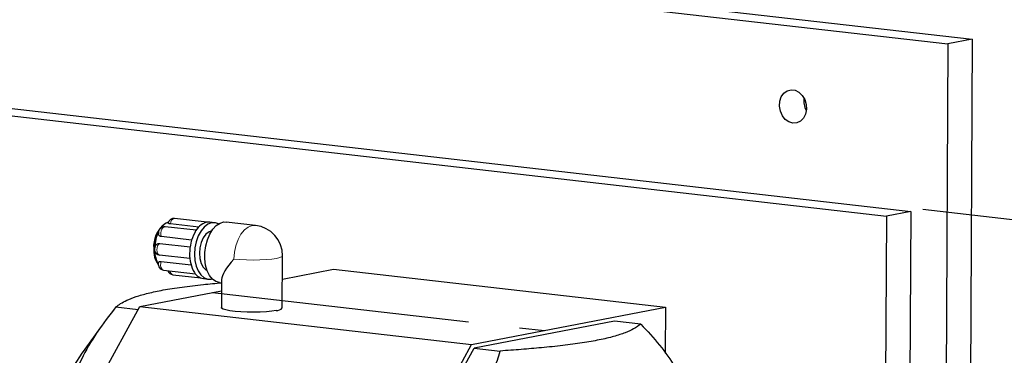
# Model space of a CAD drawing. Header units: millimetres. Extents: x 0 to 2100, y 0 to 1485.
# Tile 42 of 44: x 1499 to 1742, y 1276 to 1359. Entities that reach past the tile are written whole.
import ezdxf

# ---------------------------------------------------------------- set-up
doc = ezdxf.new("R2010")
doc.units = ezdxf.units.MM
doc.header["$LTSCALE"] = 5
doc.linetypes.add('CENTERX2', pattern=[20.32, 12.7, -2.54, 2.54, -2.54])

msp = doc.modelspace()

# ---------------------------------------------------------------- linework, layer by layer
at = {"color": 7, "linetype": 'Continuous', "lineweight": 25}
for p, q in [((1330.975, 1398.324), (1728.007, 1352.834)), ((1336.947, 1399.47), (1733.979, 1353.98)), ((1321.805, 1357.038), (1718.837, 1311.548)), ((1315.833, 1355.892), (1712.865, 1310.402)), ((1728.007, 1352.834), (1726.892, 1145.113)), ((1733.979, 1353.98), (1728.007, 1352.834)), ((1733.979, 1353.98), (1732.864, 1146.259)), ((1718.837, 1311.548), (1712.865, 1310.402)), ((1718.837, 1311.548), (1717.934, 1143.393)), ((1535.157, 1308.595), (1534.797, 1308.372)), ((1543.295, 1307.677), (1536.312, 1308.477)), ((1545.37, 1308.903), (1537.356, 1309.821)), ((1547.246, 1308.78), (1546.043, 1308.918)), ((1557.329, 1308.128), (1550.11, 1308.955)), ((1712.865, 1310.402), (1711.962, 1142.247)), ((1542.687, 1306.904), (1535.025, 1307.782)), ((1533.69, 1303.673), (1541.192, 1302.814)), ((1541.567, 1304.488), (1534.097, 1305.344)), ((1541.128, 1299.919), (1533.674, 1300.774)), ((1534.064, 1299.256), (1541.412, 1298.414)), ((1563.906, 1287.778), (1563.975, 1300.637)), ((1534.642, 1297.108), (1542.477, 1296.21)), ((1563.944, 1294.895), (1576.557, 1297.317)), ((1576.557, 1297.317), (1658.37, 1287.943)), ((1536.956, 1295.96), (1543.797, 1295.176)), ((1544.449, 1295.009), (1545.652, 1294.871)), ((1548.403, 1294.053), (1548.939, 1293.991)), ((1548.943, 1294.763), (1548.906, 1287.858)), ((1528.782, 1288.146), (1548.929, 1292.013)), ((1516.732, 1266.07), (1528.782, 1288.146)), ((1522.908, 1288.012), (1528.368, 1287.387)), ((1528.782, 1288.146), (1610.595, 1278.772)), ((1610.595, 1278.772), (1658.37, 1287.943)), ((1658.37, 1287.943), (1658.309, 1276.619)), ((1645.823, 1284.546), (1611.186, 1277.898)), ((1652.289, 1283.806), (1645.823, 1284.546)), ((1519.489, 1283.564), (1514.603, 1276.686)), ((1598.545, 1256.696), (1610.595, 1278.772)), ((1599.136, 1255.822), (1611.186, 1277.898)), ((1611.186, 1277.898), (1617.652, 1277.157))]:
    msp.add_line(p, q, dxfattribs=at)
at = {"color": 7, "linetype": 'Continuous'}
msp.add_line((1721.823, 1312.122), (2002.552, 1279.957), dxfattribs=at)
at = {"color": 7, "linetype": 'CENTERX2'}
msp.add_line((1546.698, 1291.585), (1628.51, 1282.211), dxfattribs=at)
at = {"color": 7, "linetype": 'Continuous', "lineweight": 25, "flags": 128}
for points in [[(1689.78, 1333.311), (1688.799, 1333.606), (1687.908, 1334.239), (1687.185, 1335.155), (1686.695, 1336.271), (1686.481, 1337.49), (1686.561, 1338.701), (1686.93, 1339.799), (1687.554, 1340.685), (1688.377, 1341.28), (1689.327, 1341.532), (1690.32, 1341.418), (1691.266, 1340.949), (1692.082, 1340.166), (1692.695, 1339.138), (1693.052, 1337.958), (1693.119, 1336.729), (1692.892, 1335.561), (1692.39, 1334.558), (1691.659, 1333.81), (1690.762, 1333.381), (1689.78, 1333.311)], [(1548.184, 1308.477), (1547.416, 1308.755), (1546.486, 1308.75), (1545.555, 1308.398), (1544.669, 1307.716), (1543.872, 1306.739), (1543.204, 1305.515), (1542.699, 1304.107), (1542.382, 1302.584), (1542.269, 1301.023)], [(1548.403, 1294.053), (1547.562, 1294.294), (1546.71, 1294.881), (1545.977, 1295.778), (1545.398, 1296.943), (1544.999, 1298.321), (1544.799, 1299.847), (1544.808, 1301.451), (1545.025, 1303.058), (1545.439, 1304.592), (1546.032, 1305.982), (1546.776, 1307.162), (1547.636, 1308.078), (1548.571, 1308.686), (1549.539, 1308.958), (1550.11, 1308.955)], [(1546.043, 1308.918), (1545.693, 1308.933), (1545.283, 1308.888)], [(1546.5, 1306.776), (1545.868, 1306.551), (1545.099, 1305.953), (1544.43, 1305.049), (1543.912, 1303.906), (1543.581, 1302.608), (1543.463, 1301.253)], [(1543.463, 1301.253), (1543.567, 1299.939), (1543.884, 1298.766), (1544.392, 1297.82), (1545.052, 1297.171), (1545.379, 1296.992)], [(1542.269, 1301.023), (1542.365, 1299.503), (1542.667, 1298.099), (1543.158, 1296.881), (1543.814, 1295.912), (1544.602, 1295.239), (1545.483, 1294.897), (1546.412, 1294.902), (1546.634, 1294.954)], [(1562.422, 1287.129), (1561.318, 1286.96), (1559.985, 1286.832), (1558.485, 1286.749), (1556.887, 1286.717), (1555.267, 1286.736), (1553.7, 1286.805), (1552.259, 1286.922), (1551.013, 1287.081), (1550.019, 1287.275), (1549.323, 1287.493), (1548.959, 1287.727), (1548.906, 1287.858)], [(1512.651, 1273.7), (1514.564, 1276.63), (1514.603, 1276.686)]]:
    msp.add_lwpolyline(points, dxfattribs=at)
at = {"color": 8, "linetype": 'Continuous', "lineweight": 18, "flags": 128}
for points in [[(1536.312, 1308.477), (1536.427, 1308.964), (1536.63, 1309.378), (1536.895, 1309.673), (1537.194, 1309.815), (1537.356, 1309.821)], [(1534.097, 1305.344), (1533.981, 1305.782), (1533.965, 1306.279), (1534.05, 1306.777), (1534.227, 1307.219), (1534.475, 1307.556), (1534.767, 1307.748), (1535.025, 1307.782)], [(1551.996, 1299.817), (1552.117, 1301.49), (1552.457, 1303.121), (1552.998, 1304.63), (1553.714, 1305.941), (1554.568, 1306.988), (1555.517, 1307.718), (1556.515, 1308.096), (1557.329, 1308.128)], [(1533.674, 1300.774), (1533.395, 1300.907), (1533.169, 1301.195), (1533.024, 1301.604), (1532.976, 1302.088), (1533.03, 1302.592), (1533.179, 1303.057), (1533.408, 1303.432), (1533.69, 1303.673)], [(1534.642, 1297.108), (1534.419, 1297.185), (1534.174, 1297.427), (1534.002, 1297.802), (1533.922, 1298.269), (1533.943, 1298.772), (1534.064, 1299.256)], [(1563.975, 1300.637), (1563.838, 1300.429), (1563.337, 1300.196), (1562.491, 1299.988), (1561.343, 1299.814), (1559.952, 1299.683), (1558.386, 1299.602), (1556.724, 1299.575), (1555.05, 1299.603), (1553.447, 1299.685), (1551.996, 1299.817)]]:
    msp.add_lwpolyline(points, dxfattribs=at)
at = {"color": 7, "linetype": 'Continuous', "lineweight": 25}
for centre, radius, start, end in [((1697.588, 1338.911), 5.143, 172.76053, 208.97179), ((1539.133, 1302.949), 6.943, 128.63787, 184.43823), ((1537.128, 1305.326), 3.806, 110.53085, 144.19011), ((1537.186, 1308.331), 1.5, 83.46386, 162.12769), ((1546.625, 1304.36), 4.723, 106.51312, 155.8467), ((1541.964, 1302.359), 9.523, 154.60194, 177.73231), ((1534.854, 1306.292), 1.5, 83.46386, 190.69729), ((1552.104, 1301.188), 11.039, 152.46136, 180.14182), ((1556.475, 1300.677), 7.5, 359.69246, 83.46386), ((1533.872, 1302.26), 1.5, 125.71451, 260.03518), ((1538.603, 1302.044), 6.403, 176.70815, 214.46632), ((1539.612, 1301.991), 7.163, 181.71745, 208.44357), ((1549.445, 1300.831), 8.386, 177.74018, 211.0913), ((1534.813, 1298.598), 1.5, 171.39866, 263.46386), ((1537.127, 1297.45), 1.5, 198.01469, 263.46386), ((1544.903, 1298.021), 3.046, 209.95325, 261.43684), ((1562.51, 1288.95), 1.823, 267.23979, 319.99402)]:
    msp.add_arc(centre, radius, start, end, dxfattribs=at)
at = {"color": 8, "linetype": 'Continuous', "lineweight": 18}
msp.add_arc((1537.234, 1296.897), 0.978, 178.52328, 253.52736, dxfattribs=at)
at = {"color": 7, "linetype": 'Continuous', "lineweight": 25}
msp.add_ellipse((1556.475, 1300.677), major_axis=(7.341, 6.512), ratio=0.2589297, start_param=1.9818457, end_param=2.9134285, dxfattribs=at)
for points, knots in [([(1536.312, 1308.477), (1536.24, 1308.488), (1536.095, 1308.509), (1535.931, 1308.566), (1535.817, 1308.634), (1535.745, 1308.713), (1535.771, 1308.762), (1535.785, 1308.787)], [0, 0, 0, 0, 0.19790523, 0.39589208, 0.59376944, 0.79003765, 1, 1, 1, 1]), ([(1534.097, 1305.344), (1534.023, 1305.358), (1533.875, 1305.385), (1533.687, 1305.493), (1533.538, 1305.641), (1533.423, 1305.815), (1533.412, 1305.954), (1533.407, 1306.019)], [0, 0, 0, 0, 0.2056044, 0.4112935, 0.6168689, 0.8207725, 1, 1, 1, 1]), ([(1532.997, 1303.476), (1533.004, 1303.482), (1533.074, 1303.543), (1533.232, 1303.614), (1533.46, 1303.684), (1533.613, 1303.677), (1533.69, 1303.673)], [0, 0, 0, 0, 0.03290314, 0.35528095, 0.67763987, 1, 1, 1, 1]), ([(1533.356, 1298.818), (1533.363, 1298.886), (1533.376, 1299.008), (1533.502, 1299.136), (1533.654, 1299.221), (1533.842, 1299.269), (1533.99, 1299.26), (1534.064, 1299.256)], [0, 0, 0, 0, 0.2343927, 0.4245128, 0.6163491, 0.8081742, 1, 1, 1, 1]), ([(1522.908, 1288.012), (1523.265, 1288.291), (1523.98, 1288.85), (1525.578, 1289.707), (1527.776, 1290.572), (1530.748, 1291.425), (1534.494, 1292.226), (1539.109, 1292.941), (1543.987, 1293.536), (1547.443, 1293.851), (1548.962, 1293.989)], [0, 0, 0, 0, 0.1150712, 0.2301052, 0.3600578, 0.4903556, 0.6200426, 0.7561087, 0.8928516, 1, 1, 1, 1]), ([(1522.908, 1288.012), (1521.284, 1285.933), (1518.002, 1281.732), (1514.63, 1275.811), (1512.276, 1270.511), (1511.332, 1267.466), (1510.858, 1265.936)], [0, 0, 0, 0, 0.2926115, 0.59136, 0.794662, 1, 1, 1, 1]), ([(1652.289, 1283.806), (1651.76, 1283.405), (1650.793, 1282.673), (1648.527, 1281.644), (1645.738, 1280.725), (1642.216, 1279.883), (1637.94, 1279.143), (1633.127, 1278.502), (1628.035, 1277.968), (1622.85, 1277.522), (1619.385, 1277.279), (1617.652, 1277.157)], [0, 0, 0, 0, 0.1383552, 0.2525617, 0.3670342, 0.48094, 0.5895057, 0.6985826, 0.8073707, 0.9036698, 1, 1, 1, 1]), ([(1652.289, 1283.806), (1653.885, 1282.066), (1657.109, 1278.549), (1660.16, 1274.324), (1661.448, 1271.933), (1661.811, 1271.259)], [0, 0, 0, 0, 0.4130552, 0.8347735, 1, 1, 1, 1]), ([(1605.602, 1255.081), (1607.226, 1257.16), (1610.508, 1261.361), (1613.88, 1267.282), (1616.234, 1272.582), (1617.178, 1275.627), (1617.652, 1277.157)], [0, 0, 0, 0, 0.29261146, 0.59135998, 0.79466203, 1, 1, 1, 1])]:
    msp.add_open_spline(points, degree=3, knots=knots, dxfattribs=at)

doc.saveas('drawing.dxf')
